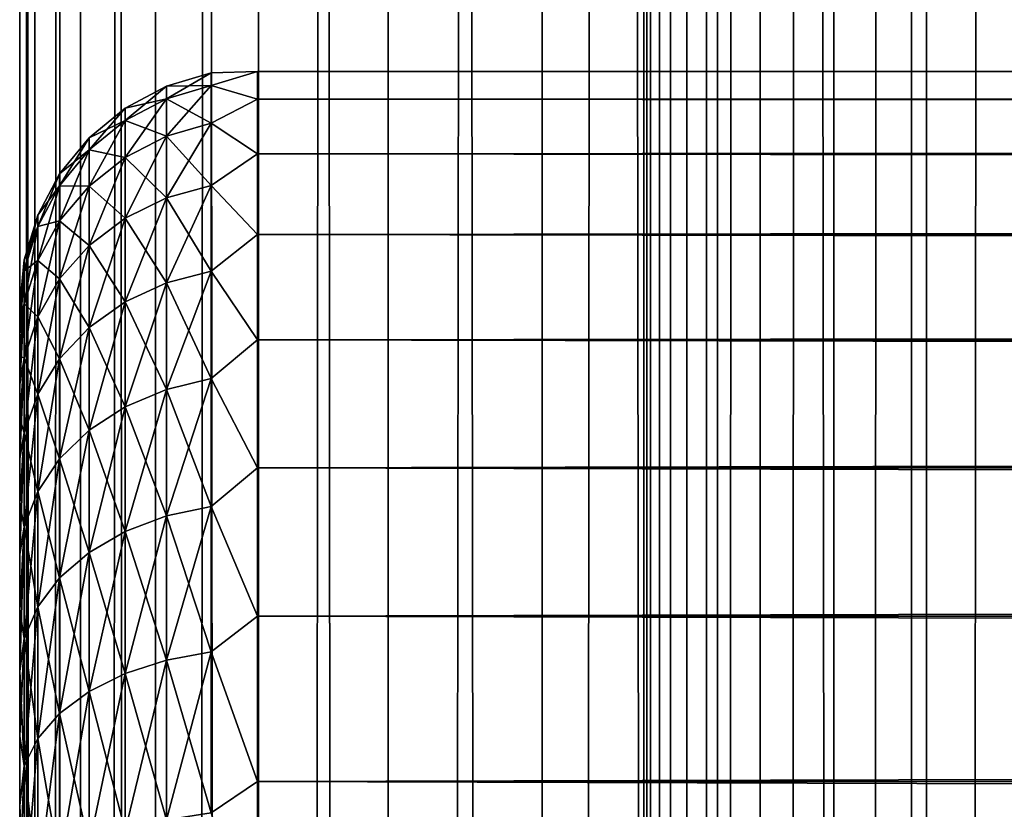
# Model space of a CAD drawing. Extents: x -265 to 265, y 0 to 1307.
# Tile 138 of 256: x -265 to -257, y 586 to 593. Entities that reach past the tile are written whole.
import ezdxf

# ---------------------------------------------------------------- set-up
doc = ezdxf.new("R2010")
doc.units = 0
doc.header["$LTSCALE"] = 81.481481
for name, color, linetype in [('42', 7, 'CONTINUOUS'), ('43', 7, 'CONTINUOUS'), ('45', 7, 'CONTINUOUS'), ('83', 7, 'CONTINUOUS'), ('84', 7, 'CONTINUOUS')]:
    doc.layers.add(name, color=color, linetype=linetype)

msp = doc.modelspace()

# ---------------------------------------------------------------- linework, layer by layer
at = {"layer": '42', "color": 7, "linetype": 'CONTINUOUS'}
for points in [[(-265, 590.5, 27.5), (-265, 590.4732, 26.7509), (-265, 590.4732, 28.2491), (-265, 590.5, 27.5)], [(-265, 590.4732, 26.7509), (-265, 590.3931, 26.0057), (-265, 590.4732, 28.2491), (-265, 590.4732, 26.7509)], [(-265, 590.4732, 28.2491), (-265, 590.3931, 26.0057), (-265, 590.3931, 28.9943), (-265, 590.4732, 28.2491)], [(-265, 590.3931, 26.0057), (-265, 590.26, 25.2681), (-265, 590.3931, 28.9943), (-265, 590.3931, 26.0057)], [(-265, 590.3931, 28.9943), (-265, 590.26, 25.2681), (-265, 590.26, 29.7319), (-265, 590.3931, 28.9943)], [(-265, 590.26, 25.2681), (-265, 590.0747, 24.5418), (-265, 590.26, 29.7319), (-265, 590.26, 25.2681)], [(-265, 590.26, 29.7319), (-265, 590.0747, 24.5418), (-265, 590.0747, 30.4582), (-265, 590.26, 29.7319)], [(-265, 590.0747, 24.5418), (-265, 589.838, 23.8306), (-265, 590.0747, 30.4582), (-265, 590.0747, 24.5418)], [(-265, 590.0747, 30.4582), (-265, 589.838, 23.8306), (-265, 589.838, 31.1694), (-265, 590.0747, 30.4582)], [(-265, 589.838, 23.8306), (-265, 589.5511, 23.1381), (-265, 589.838, 31.1694), (-265, 589.838, 23.8306)], [(-265, 589.838, 31.1694), (-265, 589.5511, 23.1381), (-265, 589.5511, 31.8619), (-265, 589.838, 31.1694)], [(-265, 589.5511, 23.1381), (-265, 589.2156, 22.4679), (-265, 589.5511, 31.8619), (-265, 589.5511, 23.1381)], [(-265, 589.5511, 31.8619), (-265, 589.2156, 22.4679), (-265, 589.2156, 32.5321), (-265, 589.5511, 31.8619)], [(-265, 589.2156, 22.4679), (-265, 588.8332, 21.8233), (-265, 589.2156, 32.5321), (-265, 589.2156, 22.4679)], [(-265, 589.2156, 32.5321), (-265, 588.8332, 21.8233), (-265, 588.8332, 33.1767), (-265, 589.2156, 32.5321)], [(-265, 588.8332, 21.8233), (-265, 588.4057, 21.2076), (-265, 588.8332, 33.1767), (-265, 588.8332, 21.8233)], [(-265, 588.8332, 33.1767), (-265, 588.4057, 21.2076), (-265, 588.4057, 33.7924), (-265, 588.8332, 33.1767)], [(-265, 588.4057, 21.2076), (-265, 587.9354, 20.6239), (-265, 588.4057, 33.7924), (-265, 588.4057, 21.2076)], [(-265, 588.4057, 33.7924), (-265, 587.9354, 20.6239), (-265, 587.9354, 34.3761), (-265, 588.4057, 33.7924)], [(-265, 587.9354, 20.6239), (-265, 587.4246, 20.0754), (-265, 587.9354, 34.3761), (-265, 587.9354, 20.6239)], [(-265, 587.9354, 34.3761), (-265, 587.4246, 20.0754), (-265, 587.4246, 34.9246), (-265, 587.9354, 34.3761)], [(-265, 587.4246, 20.0754), (-265, 586.876, 19.5646), (-265, 587.4246, 34.9246), (-265, 587.4246, 20.0754)], [(-265, 587.4246, 34.9246), (-265, 586.876, 19.5646), (-265, 586.876, 35.4354), (-265, 587.4246, 34.9246)], [(-265, 586.876, 19.5646), (-265, 586.2924, 19.0943), (-265, 586.876, 35.4354), (-265, 586.876, 19.5646)], [(-265, 586.876, 35.4354), (-265, 586.2924, 19.0943), (-265, 586.2924, 35.9057), (-265, 586.876, 35.4354)], [(-265, 586.2924, 19.0943), (-265, 585.6767, 18.6668), (-265, 586.2924, 35.9057), (-265, 586.2924, 19.0943)], [(-265, 586.2924, 35.9057), (-265, 585.6767, 18.6668), (-265, 585.6767, 36.3332), (-265, 586.2924, 35.9057)]]:
    msp.add_3dface(points, dxfattribs=at)
at = {"layer": '43', "color": 7, "linetype": 'CONTINUOUS'}
for points in [[(-263, 592.4709, 28.353), (-263, 592.2386, 30.0432), (263, 592.4709, 28.353), (-263, 592.4709, 28.353)], [(263, 592.4709, 28.353), (-263, 592.2386, 30.0432), (263, 592.2386, 30.0432), (263, 592.4709, 28.353)], [(-263, 592.4709, 26.647), (-263, 592.4709, 28.353), (263, 592.4709, 26.647), (-263, 592.4709, 26.647)], [(263, 592.4709, 26.647), (-263, 592.4709, 28.353), (263, 592.4709, 28.353), (263, 592.4709, 26.647)], [(-263, 592.2386, 24.9568), (-263, 592.4709, 26.647), (263, 592.2386, 24.9568), (-263, 592.2386, 24.9568)], [(263, 592.2386, 24.9568), (-263, 592.4709, 26.647), (263, 592.4709, 26.647), (263, 592.2386, 24.9568)], [(-263, 592.2386, 30.0432), (-263, 591.7783, 31.686), (263, 592.2386, 30.0432), (-263, 592.2386, 30.0432)], [(263, 592.2386, 30.0432), (-263, 591.7783, 31.686), (263, 591.7783, 31.686), (263, 592.2386, 30.0432)], [(-263, 591.7783, 23.314), (-263, 592.2386, 24.9568), (263, 591.7783, 23.314), (-263, 591.7783, 23.314)], [(263, 591.7783, 23.314), (-263, 592.2386, 24.9568), (263, 592.2386, 24.9568), (263, 591.7783, 23.314)], [(-263, 591.7783, 31.686), (-263, 591.0986, 33.2508), (263, 591.7783, 31.686), (-263, 591.7783, 31.686)], [(263, 591.7783, 31.686), (-263, 591.0986, 33.2508), (263, 591.0986, 33.2508), (263, 591.7783, 31.686)], [(-263, 591.0986, 21.7492), (-263, 591.7783, 23.314), (263, 591.0986, 21.7492), (-263, 591.0986, 21.7492)], [(263, 591.0986, 21.7492), (-263, 591.7783, 23.314), (263, 591.7783, 23.314), (263, 591.0986, 21.7492)], [(-263, 591.0986, 33.2508), (-263, 590.2121, 34.7085), (263, 591.0986, 33.2508), (-263, 591.0986, 33.2508)], [(263, 591.0986, 33.2508), (-263, 590.2121, 34.7085), (263, 590.2121, 34.7085), (263, 591.0986, 33.2508)], [(-263, 590.2121, 20.2915), (-263, 591.0986, 21.7492), (263, 590.2121, 20.2915), (-263, 590.2121, 20.2915)], [(263, 590.2121, 20.2915), (-263, 591.0986, 21.7492), (263, 591.0986, 21.7492), (263, 590.2121, 20.2915)], [(-263, 590.2121, 34.7085), (-263, 589.1354, 36.0319), (263, 590.2121, 34.7085), (-263, 590.2121, 34.7085)], [(263, 590.2121, 34.7085), (-263, 589.1354, 36.0319), (263, 589.1354, 36.0319), (263, 590.2121, 34.7085)], [(-263, 589.1354, 18.9681), (-263, 590.2121, 20.2915), (263, 589.1354, 18.9681), (-263, 589.1354, 18.9681)], [(263, 589.1354, 18.9681), (-263, 590.2121, 20.2915), (263, 590.2121, 20.2915), (263, 589.1354, 18.9681)], [(-263, 589.1354, 36.0319), (-263, 587.8886, 37.1964), (263, 589.1354, 36.0319), (-263, 589.1354, 36.0319)], [(263, 589.1354, 36.0319), (-263, 587.8886, 37.1964), (263, 587.8886, 37.1964), (263, 589.1354, 36.0319)], [(-263, 587.8886, 17.8036), (-263, 589.1354, 18.9681), (263, 587.8886, 17.8036), (-263, 587.8886, 17.8036)], [(263, 587.8886, 17.8036), (-263, 589.1354, 18.9681), (263, 589.1354, 18.9681), (263, 587.8886, 17.8036)], [(-263, 587.8886, 37.1964), (-263, 586.4948, 38.1802), (263, 587.8886, 37.1964), (-263, 587.8886, 37.1964)], [(263, 587.8886, 37.1964), (-263, 586.4948, 38.1802), (263, 586.4948, 38.1802), (263, 587.8886, 37.1964)], [(-263, 586.4948, 16.8198), (-263, 587.8886, 17.8036), (263, 586.4948, 16.8198), (-263, 586.4948, 16.8198)], [(263, 586.4948, 16.8198), (-263, 587.8886, 17.8036), (263, 587.8886, 17.8036), (263, 586.4948, 16.8198)], [(-263, 586.4948, 38.1802), (-263, 584.98, 38.9651), (263, 586.4948, 38.1802), (-263, 586.4948, 38.1802)], [(263, 586.4948, 38.1802), (-263, 584.98, 38.9651), (263, 584.98, 38.9651), (263, 586.4948, 38.1802)], [(-263, 584.98, 16.0349), (-263, 586.4948, 16.8198), (263, 584.98, 16.0349), (-263, 584.98, 16.0349)], [(263, 584.98, 16.0349), (-263, 586.4948, 16.8198), (263, 586.4948, 16.8198), (263, 584.98, 16.0349)]]:
    msp.add_3dface(points, dxfattribs=at)
at = {"layer": '45', "color": 7, "linetype": 'CONTINUOUS'}
for points in [[(-263.7657, 592.3476, 27.5), (-263.7657, 592.242, 29.1117), (-263.3902, 592.4616, 27.5), (-263.7657, 592.3476, 27.5)], [(-263.3902, 592.355, 25.8734), (-263.7657, 592.3476, 27.5), (-263.3902, 592.4616, 27.5), (-263.3902, 592.355, 25.8734)], [(-263.3902, 592.4616, 27.5), (-263.7657, 592.242, 29.1117), (-263.3902, 592.355, 29.1266), (-263.3902, 592.4616, 27.5)], [(-263, 592.2386, 30.0432), (-263, 592.4709, 28.353), (-263.3902, 592.355, 29.1266), (-263, 592.2386, 30.0432)], [(-263, 592.4709, 28.353), (-263, 592.4709, 26.647), (-263.3902, 592.4616, 27.5), (-263, 592.4709, 28.353)], [(-263, 592.4709, 28.353), (-263.3902, 592.4616, 27.5), (-263.3902, 592.355, 29.1266), (-263, 592.4709, 28.353)], [(-263, 592.4709, 26.647), (-263, 592.2386, 24.9568), (-263.3902, 592.355, 25.8734), (-263, 592.4709, 26.647)], [(-263, 592.4709, 26.647), (-263.3902, 592.355, 25.8734), (-263.3902, 592.4616, 27.5), (-263, 592.4709, 26.647)], [(-264.1118, 592.1625, 27.5), (-264.1118, 592.0585, 29.0875), (-263.7657, 592.3476, 27.5), (-264.1118, 592.1625, 27.5)], [(-263.7657, 592.242, 25.8883), (-264.1118, 592.1625, 27.5), (-263.7657, 592.3476, 27.5), (-263.7657, 592.242, 25.8883)], [(-263.7657, 592.3476, 27.5), (-264.1118, 592.0585, 29.0875), (-263.7657, 592.242, 29.1117), (-263.7657, 592.3476, 27.5)], [(-263.7657, 592.242, 25.8883), (-263.7657, 592.3476, 27.5), (-263.3902, 592.355, 25.8734), (-263.7657, 592.242, 25.8883)], [(-263.3902, 592.037, 24.2747), (-263.7657, 592.242, 25.8883), (-263.3902, 592.355, 25.8734), (-263.3902, 592.037, 24.2747)], [(-263.7657, 592.242, 29.1117), (-263.7657, 591.9269, 30.6958), (-263.3902, 592.355, 29.1266), (-263.7657, 592.242, 29.1117)], [(-263.3902, 592.355, 29.1266), (-263.7657, 591.9269, 30.6958), (-263.3902, 592.037, 30.7253), (-263.3902, 592.355, 29.1266)], [(-263, 592.2386, 30.0432), (-263.3902, 592.355, 29.1266), (-263.3902, 592.037, 30.7253), (-263, 592.2386, 30.0432)], [(-263, 592.2386, 24.9568), (-263.3902, 592.037, 24.2747), (-263.3902, 592.355, 25.8734), (-263, 592.2386, 24.9568)], [(-264.1118, 592.0585, 25.9125), (-264.1118, 592.1625, 27.5), (-263.7657, 592.242, 25.8883), (-264.1118, 592.0585, 25.9125)], [(-263.7657, 591.9269, 24.3042), (-264.1118, 592.0585, 25.9125), (-263.7657, 592.242, 25.8883), (-263.7657, 591.9269, 24.3042)], [(-264.1118, 592.0585, 29.0875), (-264.1118, 591.7481, 30.6479), (-263.7657, 592.242, 29.1117), (-264.1118, 592.0585, 29.0875)], [(-263.7657, 592.242, 29.1117), (-264.1118, 591.7481, 30.6479), (-263.7657, 591.9269, 30.6958), (-263.7657, 592.242, 29.1117)], [(-263.7657, 591.9269, 24.3042), (-263.7657, 592.242, 25.8883), (-263.3902, 592.037, 24.2747), (-263.7657, 591.9269, 24.3042)], [(-263, 591.7783, 31.686), (-263, 592.2386, 30.0432), (-263.3902, 592.037, 30.7253), (-263, 591.7783, 31.686)], [(-263, 592.2386, 24.9568), (-263, 591.7783, 23.314), (-263.3902, 592.037, 24.2747), (-263, 592.2386, 24.9568)], [(-264.415, 591.9134, 27.5), (-264.415, 591.8115, 29.055), (-264.1118, 592.1625, 27.5), (-264.415, 591.9134, 27.5)], [(-264.1118, 592.0585, 25.9125), (-264.415, 591.9134, 27.5), (-264.1118, 592.1625, 27.5), (-264.1118, 592.0585, 25.9125)], [(-264.1118, 592.1625, 27.5), (-264.415, 591.8115, 29.055), (-264.1118, 592.0585, 29.0875), (-264.1118, 592.1625, 27.5)], [(-264.415, 591.8115, 25.945), (-264.415, 591.9134, 27.5), (-264.1118, 592.0585, 25.9125), (-264.415, 591.8115, 25.945)], [(-264.1118, 591.7481, 24.3521), (-264.415, 591.8115, 25.945), (-264.1118, 592.0585, 25.9125), (-264.1118, 591.7481, 24.3521)], [(-264.415, 591.8115, 29.055), (-264.415, 591.5074, 30.5834), (-264.1118, 592.0585, 29.0875), (-264.415, 591.8115, 29.055)], [(-264.1118, 592.0585, 29.0875), (-264.415, 591.5074, 30.5834), (-264.1118, 591.7481, 30.6479), (-264.1118, 592.0585, 29.0875)], [(-264.1118, 591.7481, 24.3521), (-264.1118, 592.0585, 25.9125), (-263.7657, 591.9269, 24.3042), (-264.1118, 591.7481, 24.3521)], [(-263.3902, 591.513, 22.7312), (-263.7657, 591.9269, 24.3042), (-263.3902, 592.037, 24.2747), (-263.3902, 591.513, 22.7312)], [(-263.7657, 591.9269, 30.6958), (-263.7657, 591.4077, 32.2252), (-263.3902, 592.037, 30.7253), (-263.7657, 591.9269, 30.6958)], [(-263.3902, 592.037, 30.7253), (-263.7657, 591.4077, 32.2252), (-263.3902, 591.513, 32.2688), (-263.3902, 592.037, 30.7253)], [(-263, 591.7783, 31.686), (-263.3902, 592.037, 30.7253), (-263.3902, 591.513, 32.2688), (-263, 591.7783, 31.686)], [(-263, 591.7783, 23.314), (-263.3902, 591.513, 22.7312), (-263.3902, 592.037, 24.2747), (-263, 591.7783, 23.314)], [(-264.6638, 591.6098, 27.5), (-264.6638, 591.5105, 29.0154), (-264.415, 591.9134, 27.5), (-264.6638, 591.6098, 27.5)], [(-264.415, 591.8115, 25.945), (-264.6638, 591.6098, 27.5), (-264.415, 591.9134, 27.5), (-264.415, 591.8115, 25.945)], [(-264.415, 591.9134, 27.5), (-264.6638, 591.5105, 29.0154), (-264.415, 591.8115, 29.055), (-264.415, 591.9134, 27.5)], [(-263.7657, 591.4077, 22.7748), (-264.1118, 591.7481, 24.3521), (-263.7657, 591.9269, 24.3042), (-263.7657, 591.4077, 22.7748)], [(-264.1118, 591.7481, 30.6479), (-264.1118, 591.2367, 32.1544), (-263.7657, 591.9269, 30.6958), (-264.1118, 591.7481, 30.6479)], [(-263.7657, 591.9269, 30.6958), (-264.1118, 591.2367, 32.1544), (-263.7657, 591.4077, 32.2252), (-263.7657, 591.9269, 30.6958)], [(-263.7657, 591.4077, 22.7748), (-263.7657, 591.9269, 24.3042), (-263.3902, 591.513, 22.7312), (-263.7657, 591.4077, 22.7748)], [(-264.6638, 591.5105, 25.9846), (-264.6638, 591.6098, 27.5), (-264.415, 591.8115, 25.945), (-264.6638, 591.5105, 25.9846)], [(-264.415, 591.5074, 24.4166), (-264.6638, 591.5105, 25.9846), (-264.415, 591.8115, 25.945), (-264.415, 591.5074, 24.4166)], [(-264.6638, 591.5105, 29.0154), (-264.6638, 591.2142, 30.5048), (-264.415, 591.8115, 29.055), (-264.6638, 591.5105, 29.0154)], [(-264.415, 591.8115, 29.055), (-264.6638, 591.2142, 30.5048), (-264.415, 591.5074, 30.5834), (-264.415, 591.8115, 29.055)], [(-264.415, 591.5074, 24.4166), (-264.415, 591.8115, 25.945), (-264.1118, 591.7481, 24.3521), (-264.415, 591.5074, 24.4166)], [(-263, 591.0986, 33.2508), (-263, 591.7783, 31.686), (-263.3902, 591.513, 32.2688), (-263, 591.0986, 33.2508)], [(-263, 591.7783, 23.314), (-263, 591.0986, 21.7492), (-263.3902, 591.513, 22.7312), (-263, 591.7783, 23.314)], [(-264.1118, 591.2367, 22.8456), (-264.415, 591.5074, 24.4166), (-264.1118, 591.7481, 24.3521), (-264.1118, 591.2367, 22.8456)], [(-264.415, 591.5074, 30.5834), (-264.415, 591.0065, 32.0591), (-264.1118, 591.7481, 30.6479), (-264.415, 591.5074, 30.5834)], [(-264.1118, 591.7481, 30.6479), (-264.415, 591.0065, 32.0591), (-264.1118, 591.2367, 32.1544), (-264.1118, 591.7481, 30.6479)], [(-264.1118, 591.2367, 22.8456), (-264.1118, 591.7481, 24.3521), (-263.7657, 591.4077, 22.7748), (-264.1118, 591.2367, 22.8456)], [(-264.8485, 591.2636, 27.5), (-264.8485, 591.1672, 28.9702), (-264.6638, 591.6098, 27.5), (-264.8485, 591.2636, 27.5)], [(-264.6638, 591.5105, 25.9846), (-264.8485, 591.2636, 27.5), (-264.6638, 591.6098, 27.5), (-264.6638, 591.5105, 25.9846)], [(-264.6638, 591.6098, 27.5), (-264.8485, 591.1672, 28.9702), (-264.6638, 591.5105, 29.0154), (-264.6638, 591.6098, 27.5)], [(-264.8485, 591.1672, 26.0298), (-264.8485, 591.2636, 27.5), (-264.6638, 591.5105, 25.9846), (-264.8485, 591.1672, 26.0298)], [(-264.6638, 591.2142, 24.4952), (-264.8485, 591.1672, 26.0298), (-264.6638, 591.5105, 25.9846), (-264.6638, 591.2142, 24.4952)], [(-264.8485, 591.1672, 28.9702), (-264.8485, 590.8798, 30.4152), (-264.6638, 591.5105, 29.0154), (-264.8485, 591.1672, 28.9702)], [(-264.6638, 591.5105, 29.0154), (-264.8485, 590.8798, 30.4152), (-264.6638, 591.2142, 30.5048), (-264.6638, 591.5105, 29.0154)], [(-264.6638, 591.2142, 24.4952), (-264.6638, 591.5105, 25.9846), (-264.415, 591.5074, 24.4166), (-264.6638, 591.2142, 24.4952)], [(-264.415, 591.0065, 22.9409), (-264.6638, 591.2142, 24.4952), (-264.415, 591.5074, 24.4166), (-264.415, 591.0065, 22.9409)], [(-264.6638, 591.2142, 30.5048), (-264.6638, 590.7261, 31.9429), (-264.415, 591.5074, 30.5834), (-264.6638, 591.2142, 30.5048)], [(-264.415, 591.5074, 30.5834), (-264.6638, 590.7261, 31.9429), (-264.415, 591.0065, 32.0591), (-264.415, 591.5074, 30.5834)], [(-264.415, 591.0065, 22.9409), (-264.415, 591.5074, 24.4166), (-264.1118, 591.2367, 22.8456), (-264.415, 591.0065, 22.9409)], [(-263.3902, 590.792, 21.2692), (-263.7657, 591.4077, 22.7748), (-263.3902, 591.513, 22.7312), (-263.3902, 590.792, 21.2692)], [(-263.7657, 591.4077, 32.2252), (-263.7657, 590.6933, 33.6738), (-263.3902, 591.513, 32.2688), (-263.7657, 591.4077, 32.2252)], [(-263.3902, 591.513, 32.2688), (-263.7657, 590.6933, 33.6738), (-263.3902, 590.792, 33.7308), (-263.3902, 591.513, 32.2688)], [(-263, 591.0986, 33.2508), (-263.3902, 591.513, 32.2688), (-263.3902, 590.792, 33.7308), (-263, 591.0986, 33.2508)], [(-263, 591.0986, 21.7492), (-263.3902, 590.792, 21.2692), (-263.3902, 591.513, 22.7312), (-263, 591.0986, 21.7492)], [(-263.7657, 590.6933, 21.3262), (-264.1118, 591.2367, 22.8456), (-263.7657, 591.4077, 22.7748), (-263.7657, 590.6933, 21.3262)], [(-264.1118, 591.2367, 32.1544), (-264.1118, 590.533, 33.5813), (-263.7657, 591.4077, 32.2252), (-264.1118, 591.2367, 32.1544)], [(-263.7657, 591.4077, 32.2252), (-264.1118, 590.533, 33.5813), (-263.7657, 590.6933, 33.6738), (-263.7657, 591.4077, 32.2252)], [(-263.7657, 590.6933, 21.3262), (-263.7657, 591.4077, 22.7748), (-263.3902, 590.792, 21.2692), (-263.7657, 590.6933, 21.3262)], [(-264.962, 590.8879, 27.5), (-264.962, 590.7947, 28.9212), (-264.8485, 591.2636, 27.5), (-264.962, 590.8879, 27.5)], [(-264.8485, 591.1672, 26.0298), (-264.962, 590.8879, 27.5), (-264.8485, 591.2636, 27.5), (-264.8485, 591.1672, 26.0298)], [(-264.8485, 591.2636, 27.5), (-264.962, 590.7947, 28.9212), (-264.8485, 591.1672, 28.9702), (-264.8485, 591.2636, 27.5)], [(-264.8485, 590.8798, 24.5848), (-264.8485, 591.1672, 26.0298), (-264.6638, 591.2142, 24.4952), (-264.8485, 590.8798, 24.5848)], [(-264.6638, 590.7261, 23.0571), (-264.8485, 590.8798, 24.5848), (-264.6638, 591.2142, 24.4952), (-264.6638, 590.7261, 23.0571)], [(-264.8485, 590.8798, 30.4152), (-264.8485, 590.4062, 31.8104), (-264.6638, 591.2142, 30.5048), (-264.8485, 590.8798, 30.4152)], [(-264.6638, 591.2142, 30.5048), (-264.8485, 590.4062, 31.8104), (-264.6638, 590.7261, 31.9429), (-264.6638, 591.2142, 30.5048)], [(-264.6638, 590.7261, 23.0571), (-264.6638, 591.2142, 24.4952), (-264.415, 591.0065, 22.9409), (-264.6638, 590.7261, 23.0571)], [(-264.1118, 590.533, 21.4187), (-264.415, 591.0065, 22.9409), (-264.1118, 591.2367, 22.8456), (-264.1118, 590.533, 21.4187)], [(-264.415, 591.0065, 32.0591), (-264.415, 590.3173, 33.4567), (-264.1118, 591.2367, 32.1544), (-264.415, 591.0065, 32.0591)], [(-264.1118, 591.2367, 32.1544), (-264.415, 590.3173, 33.4567), (-264.1118, 590.533, 33.5813), (-264.1118, 591.2367, 32.1544)], [(-264.1118, 590.533, 21.4187), (-264.1118, 591.2367, 22.8456), (-263.7657, 590.6933, 21.3262), (-264.1118, 590.533, 21.4187)], [(-264.962, 590.7947, 26.0788), (-264.962, 590.8879, 27.5), (-264.8485, 591.1672, 26.0298), (-264.962, 590.7947, 26.0788)], [(-264.8485, 590.8798, 24.5848), (-264.962, 590.7947, 26.0788), (-264.8485, 591.1672, 26.0298), (-264.8485, 590.8798, 24.5848)], [(-264.962, 590.7947, 28.9212), (-264.962, 590.5169, 30.318), (-264.8485, 591.1672, 28.9702), (-264.962, 590.7947, 28.9212)], [(-264.8485, 591.1672, 28.9702), (-264.962, 590.5169, 30.318), (-264.8485, 590.8798, 30.4152), (-264.8485, 591.1672, 28.9702)], [(-263, 590.2121, 34.7085), (-263, 591.0986, 33.2508), (-263.3902, 590.792, 33.7308), (-263, 590.2121, 34.7085)], [(-263, 591.0986, 21.7492), (-263, 590.2121, 20.2915), (-263.3902, 590.792, 21.2692), (-263, 591.0986, 21.7492)], [(-264.415, 590.3173, 21.5433), (-264.6638, 590.7261, 23.0571), (-264.415, 591.0065, 22.9409), (-264.415, 590.3173, 21.5433)], [(-264.6638, 590.7261, 31.9429), (-264.6638, 590.0544, 33.3049), (-264.415, 591.0065, 32.0591), (-264.6638, 590.7261, 31.9429)], [(-264.415, 591.0065, 32.0591), (-264.6638, 590.0544, 33.3049), (-264.415, 590.3173, 33.4567), (-264.415, 591.0065, 32.0591)], [(-264.415, 590.3173, 21.5433), (-264.415, 591.0065, 22.9409), (-264.1118, 590.533, 21.4187), (-264.415, 590.3173, 21.5433)], [(-265, 590.5, 27.5), (-265, 590.4732, 28.2491), (-264.962, 590.8879, 27.5), (-265, 590.5, 27.5)], [(-264.962, 590.7947, 26.0788), (-265, 590.5, 27.5), (-264.962, 590.8879, 27.5), (-264.962, 590.7947, 26.0788)], [(-264.962, 590.8879, 27.5), (-265, 590.4732, 28.2491), (-264.962, 590.7947, 28.9212), (-264.962, 590.8879, 27.5)], [(-264.962, 590.5169, 24.682), (-264.962, 590.7947, 26.0788), (-264.8485, 590.8798, 24.5848), (-264.962, 590.5169, 24.682)], [(-264.8485, 590.4062, 23.1896), (-264.962, 590.5169, 24.682), (-264.8485, 590.8798, 24.5848), (-264.8485, 590.4062, 23.1896)], [(-264.962, 590.5169, 30.318), (-264.962, 590.0591, 31.6666), (-264.8485, 590.8798, 30.4152), (-264.962, 590.5169, 30.318)], [(-264.8485, 590.8798, 30.4152), (-264.962, 590.0591, 31.6666), (-264.8485, 590.4062, 31.8104), (-264.8485, 590.8798, 30.4152)], [(-264.8485, 590.4062, 23.1896), (-264.8485, 590.8798, 24.5848), (-264.6638, 590.7261, 23.0571), (-264.8485, 590.4062, 23.1896)], [(-265, 590.3931, 26.0057), (-265, 590.4732, 26.7509), (-264.962, 590.7947, 26.0788), (-265, 590.3931, 26.0057)], [(-264.962, 590.5169, 24.682), (-265, 590.3931, 26.0057), (-264.962, 590.7947, 26.0788), (-264.962, 590.5169, 24.682)], [(-265, 590.4732, 26.7509), (-265, 590.5, 27.5), (-264.962, 590.7947, 26.0788), (-265, 590.4732, 26.7509)], [(-265, 590.4732, 28.2491), (-265, 590.3931, 28.9943), (-264.962, 590.7947, 28.9212), (-265, 590.4732, 28.2491)], [(-265, 590.3931, 28.9943), (-265, 590.26, 29.7319), (-264.962, 590.7947, 28.9212), (-265, 590.3931, 28.9943)], [(-264.962, 590.7947, 28.9212), (-265, 590.26, 29.7319), (-264.962, 590.5169, 30.318), (-264.962, 590.7947, 28.9212)], [(-263.3902, 589.8864, 19.9139), (-263.7657, 590.6933, 21.3262), (-263.3902, 590.792, 21.2692), (-263.3902, 589.8864, 19.9139)], [(-263.7657, 590.6933, 33.6738), (-263.7657, 589.796, 35.0167), (-263.3902, 590.792, 33.7308), (-263.7657, 590.6933, 33.6738)], [(-263.3902, 590.792, 33.7308), (-263.7657, 589.796, 35.0167), (-263.3902, 589.8864, 35.0861), (-263.3902, 590.792, 33.7308)], [(-263, 590.2121, 34.7085), (-263.3902, 590.792, 33.7308), (-263.3902, 589.8864, 35.0861), (-263, 590.2121, 34.7085)], [(-263, 590.2121, 20.2915), (-263.3902, 589.8864, 19.9139), (-263.3902, 590.792, 21.2692), (-263, 590.2121, 20.2915)], [(-264.6638, 590.0544, 21.6951), (-264.8485, 590.4062, 23.1896), (-264.6638, 590.7261, 23.0571), (-264.6638, 590.0544, 21.6951)], [(-264.8485, 590.4062, 31.8104), (-264.8485, 589.7545, 33.1318), (-264.6638, 590.7261, 31.9429), (-264.8485, 590.4062, 31.8104)], [(-264.6638, 590.7261, 31.9429), (-264.8485, 589.7545, 33.1318), (-264.6638, 590.0544, 33.3049), (-264.6638, 590.7261, 31.9429)], [(-264.6638, 590.0544, 21.6951), (-264.6638, 590.7261, 23.0571), (-264.415, 590.3173, 21.5433), (-264.6638, 590.0544, 21.6951)], [(-263.7657, 589.796, 19.9833), (-264.1118, 590.533, 21.4187), (-263.7657, 590.6933, 21.3262), (-263.7657, 589.796, 19.9833)], [(-264.1118, 590.533, 33.5813), (-264.1118, 589.6492, 34.9041), (-263.7657, 590.6933, 33.6738), (-264.1118, 590.533, 33.5813)], [(-263.7657, 590.6933, 33.6738), (-264.1118, 589.6492, 34.9041), (-263.7657, 589.796, 35.0167), (-263.7657, 590.6933, 33.6738)], [(-263.7657, 589.796, 19.9833), (-263.7657, 590.6933, 21.3262), (-263.3902, 589.8864, 19.9139), (-263.7657, 589.796, 19.9833)], [(-265, 590.0747, 24.5418), (-265, 590.26, 25.2681), (-264.962, 590.5169, 24.682), (-265, 590.0747, 24.5418)], [(-264.962, 590.0591, 23.3334), (-265, 590.0747, 24.5418), (-264.962, 590.5169, 24.682), (-264.962, 590.0591, 23.3334)], [(-265, 590.26, 25.2681), (-265, 590.3931, 26.0057), (-264.962, 590.5169, 24.682), (-265, 590.26, 25.2681)], [(-265, 590.26, 29.7319), (-265, 590.0747, 30.4582), (-264.962, 590.5169, 30.318), (-265, 590.26, 29.7319)], [(-265, 590.0747, 30.4582), (-265, 589.838, 31.1694), (-264.962, 590.5169, 30.318), (-265, 590.0747, 30.4582)], [(-264.962, 590.5169, 30.318), (-265, 589.838, 31.1694), (-264.962, 590.0591, 31.6666), (-264.962, 590.5169, 30.318)], [(-264.962, 590.0591, 23.3334), (-264.962, 590.5169, 24.682), (-264.8485, 590.4062, 23.1896), (-264.962, 590.0591, 23.3334)], [(-264.1118, 589.6492, 20.0959), (-264.415, 590.3173, 21.5433), (-264.1118, 590.533, 21.4187), (-264.1118, 589.6492, 20.0959)], [(-264.415, 590.3173, 33.4567), (-264.415, 589.4515, 34.7524), (-264.1118, 590.533, 33.5813), (-264.415, 590.3173, 33.4567)], [(-264.1118, 590.533, 33.5813), (-264.415, 589.4515, 34.7524), (-264.1118, 589.6492, 34.9041), (-264.1118, 590.533, 33.5813)], [(-264.1118, 589.6492, 20.0959), (-264.1118, 590.533, 21.4187), (-263.7657, 589.796, 19.9833), (-264.1118, 589.6492, 20.0959)], [(-264.8485, 589.7545, 21.8682), (-264.962, 590.0591, 23.3334), (-264.8485, 590.4062, 23.1896), (-264.8485, 589.7545, 21.8682)], [(-264.962, 590.0591, 31.6666), (-264.962, 589.4292, 32.9439), (-264.8485, 590.4062, 31.8104), (-264.962, 590.0591, 31.6666)], [(-264.8485, 590.4062, 31.8104), (-264.962, 589.4292, 32.9439), (-264.8485, 589.7545, 33.1318), (-264.8485, 590.4062, 31.8104)], [(-264.8485, 589.7545, 21.8682), (-264.8485, 590.4062, 23.1896), (-264.6638, 590.0544, 21.6951), (-264.8485, 589.7545, 21.8682)], [(-264.415, 589.4515, 20.2476), (-264.6638, 590.0544, 21.6951), (-264.415, 590.3173, 21.5433), (-264.415, 589.4515, 20.2476)], [(-264.6638, 590.0544, 33.3049), (-264.6638, 589.2107, 34.5676), (-264.415, 590.3173, 33.4567), (-264.6638, 590.0544, 33.3049)], [(-264.415, 590.3173, 33.4567), (-264.6638, 589.2107, 34.5676), (-264.415, 589.4515, 34.7524), (-264.415, 590.3173, 33.4567)], [(-264.415, 589.4515, 20.2476), (-264.415, 590.3173, 21.5433), (-264.1118, 589.6492, 20.0959), (-264.415, 589.4515, 20.2476)], [(-263, 589.1354, 36.0319), (-263, 590.2121, 34.7085), (-263.3902, 589.8864, 35.0861), (-263, 589.1354, 36.0319)], [(-263, 590.2121, 20.2915), (-263, 589.1354, 18.9681), (-263.3902, 589.8864, 19.9139), (-263, 590.2121, 20.2915)], [(-265, 589.838, 23.8306), (-265, 590.0747, 24.5418), (-264.962, 590.0591, 23.3334), (-265, 589.838, 23.8306)], [(-265, 589.5511, 23.1381), (-265, 589.838, 23.8306), (-264.962, 590.0591, 23.3334), (-265, 589.5511, 23.1381)], [(-264.962, 589.4292, 22.0561), (-265, 589.5511, 23.1381), (-264.962, 590.0591, 23.3334), (-264.962, 589.4292, 22.0561)], [(-265, 589.838, 31.1694), (-265, 589.5511, 31.8619), (-264.962, 590.0591, 31.6666), (-265, 589.838, 31.1694)], [(-265, 589.5511, 31.8619), (-265, 589.2156, 32.5321), (-264.962, 590.0591, 31.6666), (-265, 589.5511, 31.8619)], [(-264.962, 590.0591, 31.6666), (-265, 589.2156, 32.5321), (-264.962, 589.4292, 32.9439), (-264.962, 590.0591, 31.6666)], [(-264.962, 589.4292, 22.0561), (-264.962, 590.0591, 23.3334), (-264.8485, 589.7545, 21.8682), (-264.962, 589.4292, 22.0561)], [(-264.6638, 589.2107, 20.4324), (-264.8485, 589.7545, 21.8682), (-264.6638, 590.0544, 21.6951), (-264.6638, 589.2107, 20.4324)], [(-264.8485, 589.7545, 33.1318), (-264.8485, 588.936, 34.3568), (-264.6638, 590.0544, 33.3049), (-264.8485, 589.7545, 33.1318)], [(-264.6638, 590.0544, 33.3049), (-264.8485, 588.936, 34.3568), (-264.6638, 589.2107, 34.5676), (-264.6638, 590.0544, 33.3049)], [(-264.6638, 589.2107, 20.4324), (-264.6638, 590.0544, 21.6951), (-264.415, 589.4515, 20.2476), (-264.6638, 589.2107, 20.4324)], [(-263.3902, 588.8117, 18.6883), (-263.7657, 589.796, 19.9833), (-263.3902, 589.8864, 19.9139), (-263.3902, 588.8117, 18.6883)], [(-263.7657, 589.796, 35.0167), (-263.7657, 588.7311, 36.2311), (-263.3902, 589.8864, 35.0861), (-263.7657, 589.796, 35.0167)], [(-263.3902, 589.8864, 35.0861), (-263.7657, 588.7311, 36.2311), (-263.3902, 588.8117, 36.3117), (-263.3902, 589.8864, 35.0861)], [(-263, 589.1354, 36.0319), (-263.3902, 589.8864, 35.0861), (-263.3902, 588.8117, 36.3117), (-263, 589.1354, 36.0319)], [(-263, 589.1354, 18.9681), (-263.3902, 588.8117, 18.6883), (-263.3902, 589.8864, 19.9139), (-263, 589.1354, 18.9681)], [(-263.7657, 588.7311, 18.7689), (-264.1118, 589.6492, 20.0959), (-263.7657, 589.796, 19.9833), (-263.7657, 588.7311, 18.7689)], [(-264.1118, 589.6492, 34.9041), (-264.1118, 588.6002, 36.1002), (-263.7657, 589.796, 35.0167), (-264.1118, 589.6492, 34.9041)], [(-263.7657, 589.796, 35.0167), (-264.1118, 588.6002, 36.1002), (-263.7657, 588.7311, 36.2311), (-263.7657, 589.796, 35.0167)], [(-263.7657, 588.7311, 18.7689), (-263.7657, 589.796, 19.9833), (-263.3902, 588.8117, 18.6883), (-263.7657, 588.7311, 18.7689)], [(-264.8485, 588.936, 20.6432), (-264.962, 589.4292, 22.0561), (-264.8485, 589.7545, 21.8682), (-264.8485, 588.936, 20.6432)], [(-264.962, 589.4292, 32.9439), (-264.962, 588.6379, 34.1281), (-264.8485, 589.7545, 33.1318), (-264.962, 589.4292, 32.9439)], [(-264.8485, 589.7545, 33.1318), (-264.962, 588.6379, 34.1281), (-264.8485, 588.936, 34.3568), (-264.8485, 589.7545, 33.1318)], [(-264.8485, 588.936, 20.6432), (-264.8485, 589.7545, 21.8682), (-264.6638, 589.2107, 20.4324), (-264.8485, 588.936, 20.6432)], [(-264.1118, 588.6002, 18.8998), (-264.415, 589.4515, 20.2476), (-264.1118, 589.6492, 20.0959), (-264.1118, 588.6002, 18.8998)], [(-264.415, 589.4515, 34.7524), (-264.415, 588.424, 35.924), (-264.1118, 589.6492, 34.9041), (-264.415, 589.4515, 34.7524)], [(-264.1118, 589.6492, 34.9041), (-264.415, 588.424, 35.924), (-264.1118, 588.6002, 36.1002), (-264.1118, 589.6492, 34.9041)], [(-264.1118, 588.6002, 18.8998), (-264.1118, 589.6492, 20.0959), (-263.7657, 588.7311, 18.7689), (-264.1118, 588.6002, 18.8998)], [(-265, 589.2156, 22.4679), (-265, 589.5511, 23.1381), (-264.962, 589.4292, 22.0561), (-265, 589.2156, 22.4679)], [(-265, 588.8332, 21.8233), (-265, 589.2156, 22.4679), (-264.962, 589.4292, 22.0561), (-265, 588.8332, 21.8233)], [(-264.962, 588.6379, 20.8719), (-265, 588.8332, 21.8233), (-264.962, 589.4292, 22.0561), (-264.962, 588.6379, 20.8719)], [(-265, 589.2156, 32.5321), (-265, 588.8332, 33.1767), (-264.962, 589.4292, 32.9439), (-265, 589.2156, 32.5321)], [(-265, 588.8332, 33.1767), (-265, 588.4057, 33.7924), (-264.962, 589.4292, 32.9439), (-265, 588.8332, 33.1767)], [(-264.962, 589.4292, 32.9439), (-265, 588.4057, 33.7924), (-264.962, 588.6379, 34.1281), (-264.962, 589.4292, 32.9439)], [(-264.962, 588.6379, 20.8719), (-264.962, 589.4292, 22.0561), (-264.8485, 588.936, 20.6432), (-264.962, 588.6379, 20.8719)], [(-264.415, 588.424, 19.076), (-264.6638, 589.2107, 20.4324), (-264.415, 589.4515, 20.2476), (-264.415, 588.424, 19.076)], [(-264.6638, 589.2107, 34.5676), (-264.6638, 588.2094, 35.7094), (-264.415, 589.4515, 34.7524), (-264.6638, 589.2107, 34.5676)], [(-264.415, 589.4515, 34.7524), (-264.6638, 588.2094, 35.7094), (-264.415, 588.424, 35.924), (-264.415, 589.4515, 34.7524)], [(-264.415, 588.424, 19.076), (-264.415, 589.4515, 20.2476), (-264.1118, 588.6002, 18.8998), (-264.415, 588.424, 19.076)], [(-264.6638, 588.2094, 19.2906), (-264.8485, 588.936, 20.6432), (-264.6638, 589.2107, 20.4324), (-264.6638, 588.2094, 19.2906)], [(-264.8485, 588.936, 34.3568), (-264.8485, 587.9645, 35.4645), (-264.6638, 589.2107, 34.5676), (-264.8485, 588.936, 34.3568)], [(-264.6638, 589.2107, 34.5676), (-264.8485, 587.9645, 35.4645), (-264.6638, 588.2094, 35.7094), (-264.6638, 589.2107, 34.5676)], [(-264.6638, 588.2094, 19.2906), (-264.6638, 589.2107, 20.4324), (-264.415, 588.424, 19.076), (-264.6638, 588.2094, 19.2906)], [(-263, 587.8886, 37.1964), (-263, 589.1354, 36.0319), (-263.3902, 588.8117, 36.3117), (-263, 587.8886, 37.1964)], [(-263, 589.1354, 18.9681), (-263, 587.8886, 17.8036), (-263.3902, 588.8117, 18.6883), (-263, 589.1354, 18.9681)], [(-264.8485, 587.9645, 19.5355), (-264.962, 588.6379, 20.8719), (-264.8485, 588.936, 20.6432), (-264.8485, 587.9645, 19.5355)], [(-264.962, 588.6379, 34.1281), (-264.962, 587.6989, 35.1989), (-264.8485, 588.936, 34.3568), (-264.962, 588.6379, 34.1281)], [(-264.8485, 588.936, 34.3568), (-264.962, 587.6989, 35.1989), (-264.8485, 587.9645, 35.4645), (-264.8485, 588.936, 34.3568)], [(-264.8485, 587.9645, 19.5355), (-264.8485, 588.936, 20.6432), (-264.6638, 588.2094, 19.2906), (-264.8485, 587.9645, 19.5355)], [(-265, 588.4057, 21.2076), (-265, 588.8332, 21.8233), (-264.962, 588.6379, 20.8719), (-265, 588.4057, 21.2076)], [(-263.3902, 587.5861, 17.6136), (-263.7657, 588.7311, 18.7689), (-263.3902, 588.8117, 18.6883), (-263.3902, 587.5861, 17.6136)], [(-263.7657, 588.7311, 36.2311), (-263.7657, 587.5167, 37.296), (-263.3902, 588.8117, 36.3117), (-263.7657, 588.7311, 36.2311)], [(-263.3902, 588.8117, 36.3117), (-263.7657, 587.5167, 37.296), (-263.3902, 587.5861, 37.3864), (-263.3902, 588.8117, 36.3117)], [(-263, 587.8886, 37.1964), (-263.3902, 588.8117, 36.3117), (-263.3902, 587.5861, 37.3864), (-263, 587.8886, 37.1964)], [(-263, 587.8886, 17.8036), (-263.3902, 587.5861, 17.6136), (-263.3902, 588.8117, 18.6883), (-263, 587.8886, 17.8036)], [(-263.7657, 587.5167, 17.704), (-264.1118, 588.6002, 18.8998), (-263.7657, 588.7311, 18.7689), (-263.7657, 587.5167, 17.704)], [(-264.1118, 588.6002, 36.1002), (-264.1118, 587.4041, 37.1492), (-263.7657, 588.7311, 36.2311), (-264.1118, 588.6002, 36.1002)], [(-263.7657, 588.7311, 36.2311), (-264.1118, 587.4041, 37.1492), (-263.7657, 587.5167, 37.296), (-263.7657, 588.7311, 36.2311)], [(-263.7657, 587.5167, 17.704), (-263.7657, 588.7311, 18.7689), (-263.3902, 587.5861, 17.6136), (-263.7657, 587.5167, 17.704)], [(-265, 587.9354, 20.6239), (-265, 588.4057, 21.2076), (-264.962, 588.6379, 20.8719), (-265, 587.9354, 20.6239)], [(-264.962, 587.6989, 19.8011), (-265, 587.9354, 20.6239), (-264.962, 588.6379, 20.8719), (-264.962, 587.6989, 19.8011)], [(-265, 588.4057, 33.7924), (-265, 587.9354, 34.3761), (-264.962, 588.6379, 34.1281), (-265, 588.4057, 33.7924)], [(-265, 587.9354, 34.3761), (-265, 587.4246, 34.9246), (-264.962, 588.6379, 34.1281), (-265, 587.9354, 34.3761)], [(-264.962, 588.6379, 34.1281), (-265, 587.4246, 34.9246), (-264.962, 587.6989, 35.1989), (-264.962, 588.6379, 34.1281)], [(-264.962, 587.6989, 19.8011), (-264.962, 588.6379, 20.8719), (-264.8485, 587.9645, 19.5355), (-264.962, 587.6989, 19.8011)], [(-264.1118, 587.4041, 17.8508), (-264.415, 588.424, 19.076), (-264.1118, 588.6002, 18.8998), (-264.1118, 587.4041, 17.8508)], [(-264.415, 588.424, 35.924), (-264.415, 587.2524, 36.9515), (-264.1118, 588.6002, 36.1002), (-264.415, 588.424, 35.924)], [(-264.1118, 588.6002, 36.1002), (-264.415, 587.2524, 36.9515), (-264.1118, 587.4041, 37.1492), (-264.1118, 588.6002, 36.1002)], [(-264.1118, 587.4041, 17.8508), (-264.1118, 588.6002, 18.8998), (-263.7657, 587.5167, 17.704), (-264.1118, 587.4041, 17.8508)], [(-264.415, 587.2524, 18.0485), (-264.6638, 588.2094, 19.2906), (-264.415, 588.424, 19.076), (-264.415, 587.2524, 18.0485)], [(-264.6638, 588.2094, 35.7094), (-264.6638, 587.0676, 36.7107), (-264.415, 588.424, 35.924), (-264.6638, 588.2094, 35.7094)], [(-264.415, 588.424, 35.924), (-264.6638, 587.0676, 36.7107), (-264.415, 587.2524, 36.9515), (-264.415, 588.424, 35.924)], [(-264.415, 587.2524, 18.0485), (-264.415, 588.424, 19.076), (-264.1118, 587.4041, 17.8508), (-264.415, 587.2524, 18.0485)], [(-264.6638, 587.0676, 18.2893), (-264.8485, 587.9645, 19.5355), (-264.6638, 588.2094, 19.2906), (-264.6638, 587.0676, 18.2893)], [(-264.8485, 587.9645, 35.4645), (-264.8485, 586.8568, 36.436), (-264.6638, 588.2094, 35.7094), (-264.8485, 587.9645, 35.4645)], [(-264.6638, 588.2094, 35.7094), (-264.8485, 586.8568, 36.436), (-264.6638, 587.0676, 36.7107), (-264.6638, 588.2094, 35.7094)], [(-264.6638, 587.0676, 18.2893), (-264.6638, 588.2094, 19.2906), (-264.415, 587.2524, 18.0485), (-264.6638, 587.0676, 18.2893)], [(-265, 587.4246, 20.0754), (-265, 587.9354, 20.6239), (-264.962, 587.6989, 19.8011), (-265, 587.4246, 20.0754)], [(-264.8485, 586.8568, 18.564), (-264.962, 587.6989, 19.8011), (-264.8485, 587.9645, 19.5355), (-264.8485, 586.8568, 18.564)], [(-264.962, 587.6989, 35.1989), (-264.962, 586.6281, 36.1379), (-264.8485, 587.9645, 35.4645), (-264.962, 587.6989, 35.1989)], [(-264.8485, 587.9645, 35.4645), (-264.962, 586.6281, 36.1379), (-264.8485, 586.8568, 36.436), (-264.8485, 587.9645, 35.4645)], [(-264.8485, 586.8568, 18.564), (-264.8485, 587.9645, 19.5355), (-264.6638, 587.0676, 18.2893), (-264.8485, 586.8568, 18.564)], [(-263, 586.4948, 38.1802), (-263, 587.8886, 37.1964), (-263.3902, 587.5861, 37.3864), (-263, 586.4948, 38.1802)], [(-263, 587.8886, 17.8036), (-263, 586.4948, 16.8198), (-263.3902, 587.5861, 17.6136), (-263, 587.8886, 17.8036)], [(-264.962, 586.6281, 18.8621), (-265, 587.4246, 20.0754), (-264.962, 587.6989, 19.8011), (-264.962, 586.6281, 18.8621)], [(-265, 587.4246, 34.9246), (-265, 586.876, 35.4354), (-264.962, 587.6989, 35.1989), (-265, 587.4246, 34.9246)], [(-264.962, 587.6989, 35.1989), (-265, 586.876, 35.4354), (-264.962, 586.6281, 36.1379), (-264.962, 587.6989, 35.1989)], [(-264.962, 586.6281, 18.8621), (-264.962, 587.6989, 19.8011), (-264.8485, 586.8568, 18.564), (-264.962, 586.6281, 18.8621)], [(-263.3902, 586.2308, 16.708), (-263.7657, 587.5167, 17.704), (-263.3902, 587.5861, 17.6136), (-263.3902, 586.2308, 16.708)], [(-263.7657, 587.5167, 37.296), (-263.7657, 586.1738, 38.1933), (-263.3902, 587.5861, 37.3864), (-263.7657, 587.5167, 37.296)], [(-263.3902, 587.5861, 37.3864), (-263.7657, 586.1738, 38.1933), (-263.3902, 586.2308, 38.292), (-263.3902, 587.5861, 37.3864)], [(-263, 586.4948, 38.1802), (-263.3902, 587.5861, 37.3864), (-263.3902, 586.2308, 38.292), (-263, 586.4948, 38.1802)], [(-263, 586.4948, 16.8198), (-263.3902, 586.2308, 16.708), (-263.3902, 587.5861, 17.6136), (-263, 586.4948, 16.8198)], [(-263.7657, 586.1738, 16.8067), (-264.1118, 587.4041, 17.8508), (-263.7657, 587.5167, 17.704), (-263.7657, 586.1738, 16.8067)], [(-264.1118, 587.4041, 37.1492), (-264.1118, 586.0813, 38.033), (-263.7657, 587.5167, 37.296), (-264.1118, 587.4041, 37.1492)], [(-263.7657, 587.5167, 37.296), (-264.1118, 586.0813, 38.033), (-263.7657, 586.1738, 38.1933), (-263.7657, 587.5167, 37.296)], [(-263.7657, 586.1738, 16.8067), (-263.7657, 587.5167, 17.704), (-263.3902, 586.2308, 16.708), (-263.7657, 586.1738, 16.8067)], [(-265, 586.876, 19.5646), (-265, 587.4246, 20.0754), (-264.962, 586.6281, 18.8621), (-265, 586.876, 19.5646)], [(-264.1118, 586.0813, 16.967), (-264.415, 587.2524, 18.0485), (-264.1118, 587.4041, 17.8508), (-264.1118, 586.0813, 16.967)], [(-264.415, 587.2524, 36.9515), (-264.415, 585.9567, 37.8173), (-264.1118, 587.4041, 37.1492), (-264.415, 587.2524, 36.9515)], [(-264.1118, 587.4041, 37.1492), (-264.415, 585.9567, 37.8173), (-264.1118, 586.0813, 38.033), (-264.1118, 587.4041, 37.1492)], [(-264.1118, 586.0813, 16.967), (-264.1118, 587.4041, 17.8508), (-263.7657, 586.1738, 16.8067), (-264.1118, 586.0813, 16.967)], [(-264.415, 585.9567, 17.1827), (-264.6638, 587.0676, 18.2893), (-264.415, 587.2524, 18.0485), (-264.415, 585.9567, 17.1827)], [(-264.6638, 587.0676, 36.7107), (-264.6638, 585.8049, 37.5544), (-264.415, 587.2524, 36.9515), (-264.6638, 587.0676, 36.7107)], [(-264.415, 587.2524, 36.9515), (-264.6638, 585.8049, 37.5544), (-264.415, 585.9567, 37.8173), (-264.415, 587.2524, 36.9515)], [(-264.415, 585.9567, 17.1827), (-264.415, 587.2524, 18.0485), (-264.1118, 586.0813, 16.967), (-264.415, 585.9567, 17.1827)], [(-264.6638, 585.8049, 17.4456), (-264.8485, 586.8568, 18.564), (-264.6638, 587.0676, 18.2893), (-264.6638, 585.8049, 17.4456)], [(-264.8485, 586.8568, 36.436), (-264.8485, 585.6318, 37.2545), (-264.6638, 587.0676, 36.7107), (-264.8485, 586.8568, 36.436)], [(-264.6638, 587.0676, 36.7107), (-264.8485, 585.6318, 37.2545), (-264.6638, 585.8049, 37.5544), (-264.6638, 587.0676, 36.7107)], [(-264.6638, 585.8049, 17.4456), (-264.6638, 587.0676, 18.2893), (-264.415, 585.9567, 17.1827), (-264.6638, 585.8049, 17.4456)], [(-265, 586.2924, 19.0943), (-265, 586.876, 19.5646), (-264.962, 586.6281, 18.8621), (-265, 586.2924, 19.0943)], [(-265, 586.876, 35.4354), (-265, 586.2924, 35.9057), (-264.962, 586.6281, 36.1379), (-265, 586.876, 35.4354)], [(-264.8485, 585.6318, 17.7455), (-264.962, 586.6281, 18.8621), (-264.8485, 586.8568, 18.564), (-264.8485, 585.6318, 17.7455)], [(-264.962, 586.6281, 36.1379), (-264.962, 585.4439, 36.9292), (-264.8485, 586.8568, 36.436), (-264.962, 586.6281, 36.1379)], [(-264.8485, 586.8568, 36.436), (-264.962, 585.4439, 36.9292), (-264.8485, 585.6318, 37.2545), (-264.8485, 586.8568, 36.436)], [(-264.8485, 585.6318, 17.7455), (-264.8485, 586.8568, 18.564), (-264.6638, 585.8049, 17.4456), (-264.8485, 585.6318, 17.7455)], [(-264.962, 585.4439, 18.0708), (-265, 586.2924, 19.0943), (-264.962, 586.6281, 18.8621), (-264.962, 585.4439, 18.0708)], [(-265, 586.2924, 35.9057), (-265, 585.6767, 36.3332), (-264.962, 586.6281, 36.1379), (-265, 586.2924, 35.9057)], [(-264.962, 586.6281, 36.1379), (-265, 585.6767, 36.3332), (-264.962, 585.4439, 36.9292), (-264.962, 586.6281, 36.1379)], [(-264.962, 585.4439, 18.0708), (-264.962, 586.6281, 18.8621), (-264.8485, 585.6318, 17.7455), (-264.962, 585.4439, 18.0708)], [(-263, 584.98, 38.9651), (-263, 586.4948, 38.1802), (-263.3902, 586.2308, 38.292), (-263, 584.98, 38.9651)], [(-263, 586.4948, 16.8198), (-263, 584.98, 16.0349), (-263.3902, 586.2308, 16.708), (-263, 586.4948, 16.8198)], [(-265, 585.6767, 18.6668), (-265, 586.2924, 19.0943), (-264.962, 585.4439, 18.0708), (-265, 585.6767, 18.6668)]]:
    msp.add_3dface(points, dxfattribs=at)
at = {"layer": '83', "color": 7, "linetype": 'CONTINUOUS'}
for points in [[(-265, 1), (-264.8717, 1, 1.9579), (-265, 1299), (-265, 1)], [(-265, 1299), (-264.8717, 1, 1.9579), (-264.8717, 1299, 1.9579), (-265, 1299)], [(-264.8717, 1, 1.9579), (-264.4889, 1, 3.8823), (-264.8717, 1299, 1.9579), (-264.8717, 1, 1.9579)], [(-264.8717, 1299, 1.9579), (-264.4889, 1, 3.8823), (-264.4889, 1299, 3.8823), (-264.8717, 1299, 1.9579)], [(-264.4889, 1, 3.8823), (-263.8582, 1, 5.7403), (-264.4889, 1299, 3.8823), (-264.4889, 1, 3.8823)], [(-264.4889, 1299, 3.8823), (-263.8582, 1, 5.7403), (-263.8582, 1299, 5.7403), (-264.4889, 1299, 3.8823)], [(-263.8582, 1, 5.7403), (-262.9904, 1, 7.5), (-263.8582, 1299, 5.7403), (-263.8582, 1, 5.7403)], [(-263.8582, 1299, 5.7403), (-262.9904, 1, 7.5), (-262.9904, 1299, 7.5), (-263.8582, 1299, 5.7403)], [(-262.9904, 1, 7.5), (-261.9003, 1, 9.1314), (-262.9904, 1299, 7.5), (-262.9904, 1, 7.5)], [(-262.9904, 1299, 7.5), (-261.9003, 1, 9.1314), (-261.9003, 1299, 9.1314), (-262.9904, 1299, 7.5)], [(-261.9003, 1, 9.1314), (-260.6066, 1, 10.6066), (-261.9003, 1299, 9.1314), (-261.9003, 1, 9.1314)], [(-261.9003, 1299, 9.1314), (-260.6066, 1, 10.6066), (-260.6066, 1299, 10.6066), (-261.9003, 1299, 9.1314)], [(-260.6066, 1, 10.6066), (-259.1314, 1, 11.9003), (-260.6066, 1299, 10.6066), (-260.6066, 1, 10.6066)], [(-260.6066, 1299, 10.6066), (-259.1314, 1, 11.9003), (-259.1314, 1299, 11.9003), (-260.6066, 1299, 10.6066)], [(-259.1314, 1, 11.9003), (-257.5, 1, 12.9904), (-259.1314, 1299, 11.9003), (-259.1314, 1, 11.9003)], [(-259.1314, 1299, 11.9003), (-257.5, 1, 12.9904), (-257.5, 1299, 12.9904), (-259.1314, 1299, 11.9003)], [(-257.5, 1, 12.9904), (-255.7403, 1, 13.8582), (-257.5, 1299, 12.9904), (-257.5, 1, 12.9904)], [(-257.5, 1299, 12.9904), (-255.7403, 1, 13.8582), (-255.7403, 1299, 13.8582), (-257.5, 1299, 12.9904)]]:
    msp.add_3dface(points, dxfattribs=at)
at = {"layer": '84', "color": 7, "linetype": 'CONTINUOUS'}
for points in [[(-265, 1), (-265, 1299), (-264.8717, 1299, -1.9579), (-265, 1)], [(-264.8717, 1, -1.9579), (-265, 1), (-264.8717, 1299, -1.9579), (-264.8717, 1, -1.9579)], [(-264.4889, 1, -3.8823), (-264.8717, 1, -1.9579), (-264.4889, 1299, -3.8823), (-264.4889, 1, -3.8823)], [(-264.4889, 1299, -3.8823), (-264.8717, 1, -1.9579), (-264.8717, 1299, -1.9579), (-264.4889, 1299, -3.8823)], [(-263.8582, 1, -5.7403), (-264.4889, 1, -3.8823), (-263.8582, 1299, -5.7403), (-263.8582, 1, -5.7403)], [(-263.8582, 1299, -5.7403), (-264.4889, 1, -3.8823), (-264.4889, 1299, -3.8823), (-263.8582, 1299, -5.7403)], [(-262.9904, 1, -7.5), (-263.8582, 1, -5.7403), (-262.9904, 1299, -7.5), (-262.9904, 1, -7.5)], [(-262.9904, 1299, -7.5), (-263.8582, 1, -5.7403), (-263.8582, 1299, -5.7403), (-262.9904, 1299, -7.5)], [(-261.9003, 1, -9.1314), (-262.9904, 1, -7.5), (-261.9003, 1299, -9.1314), (-261.9003, 1, -9.1314)], [(-261.9003, 1299, -9.1314), (-262.9904, 1, -7.5), (-262.9904, 1299, -7.5), (-261.9003, 1299, -9.1314)], [(-260.6066, 1, -10.6066), (-261.9003, 1, -9.1314), (-260.6066, 1299, -10.6066), (-260.6066, 1, -10.6066)], [(-260.6066, 1299, -10.6066), (-261.9003, 1, -9.1314), (-261.9003, 1299, -9.1314), (-260.6066, 1299, -10.6066)], [(-260.6066, 1, -10.6066), (-260.6066, 1299, -10.6066), (-259.75, 1280, -11.399), (-260.6066, 1, -10.6066)], [(-260.6066, 1, -10.6066), (-259.75, 1280, -11.399), (-259.75, 20, -11.399), (-260.6066, 1, -10.6066)], [(-259.75, 1280, -11.399), (-259.6951, 1278.9667, -11.4457), (-259.75, 20, -11.399), (-259.75, 1280, -11.399)], [(-259.75, 20, -11.399), (-259.6951, 1278.9667, -11.4457), (-259.6951, 21.0332, -11.4457), (-259.75, 20, -11.399)], [(-259.6951, 1278.9667, -11.4457), (-259.525, 1277.9175, -11.5877), (-259.6951, 21.0332, -11.4457), (-259.6951, 1278.9667, -11.4457)], [(-259.6951, 21.0332, -11.4457), (-259.525, 1277.9175, -11.5877), (-259.525, 22.0825, -11.5877), (-259.6951, 21.0332, -11.4457)], [(-259.525, 1277.9175, -11.5877), (-259.2244, 1276.8419, -11.8284), (-259.525, 22.0825, -11.5877), (-259.525, 1277.9175, -11.5877)], [(-259.525, 22.0825, -11.5877), (-259.2244, 1276.8419, -11.8284), (-259.2244, 23.158, -11.8284), (-259.525, 22.0825, -11.5877)], [(-259.2244, 1276.8419, -11.8284), (-258.7723, 1275.7445, -12.1674), (-259.2244, 23.158, -11.8284), (-259.2244, 1276.8419, -11.8284)], [(-259.2244, 23.158, -11.8284), (-258.7723, 1275.7445, -12.1674), (-258.7723, 24.2554, -12.1674), (-259.2244, 23.158, -11.8284)], [(-258.7723, 1275.7445, -12.1674), (-258.1533, 1274.6533, -12.5906), (-258.7723, 24.2554, -12.1674), (-258.7723, 1275.7445, -12.1674)], [(-258.7723, 24.2554, -12.1674), (-258.1533, 1274.6533, -12.5906), (-258.1533, 25.3466, -12.5906), (-258.7723, 24.2554, -12.1674)], [(-258.1533, 1274.6533, -12.5906), (-257.3737, 1273.621, -13.0625), (-258.1533, 25.3466, -12.5906), (-258.1533, 1274.6533, -12.5906)], [(-258.1533, 25.3466, -12.5906), (-257.3737, 1273.621, -13.0625), (-257.3737, 26.379, -13.0625), (-258.1533, 25.3466, -12.5906)], [(-257.3737, 1273.621, -13.0625), (-256.4613, 1272.6984, -13.537), (-257.3737, 26.379, -13.0625), (-257.3737, 1273.621, -13.0625)], [(-257.3737, 26.379, -13.0625), (-256.4613, 1272.6984, -13.537), (-256.4613, 27.3016, -13.537), (-257.3737, 26.379, -13.0625)]]:
    msp.add_3dface(points, dxfattribs=at)

doc.saveas('drawing.dxf')
